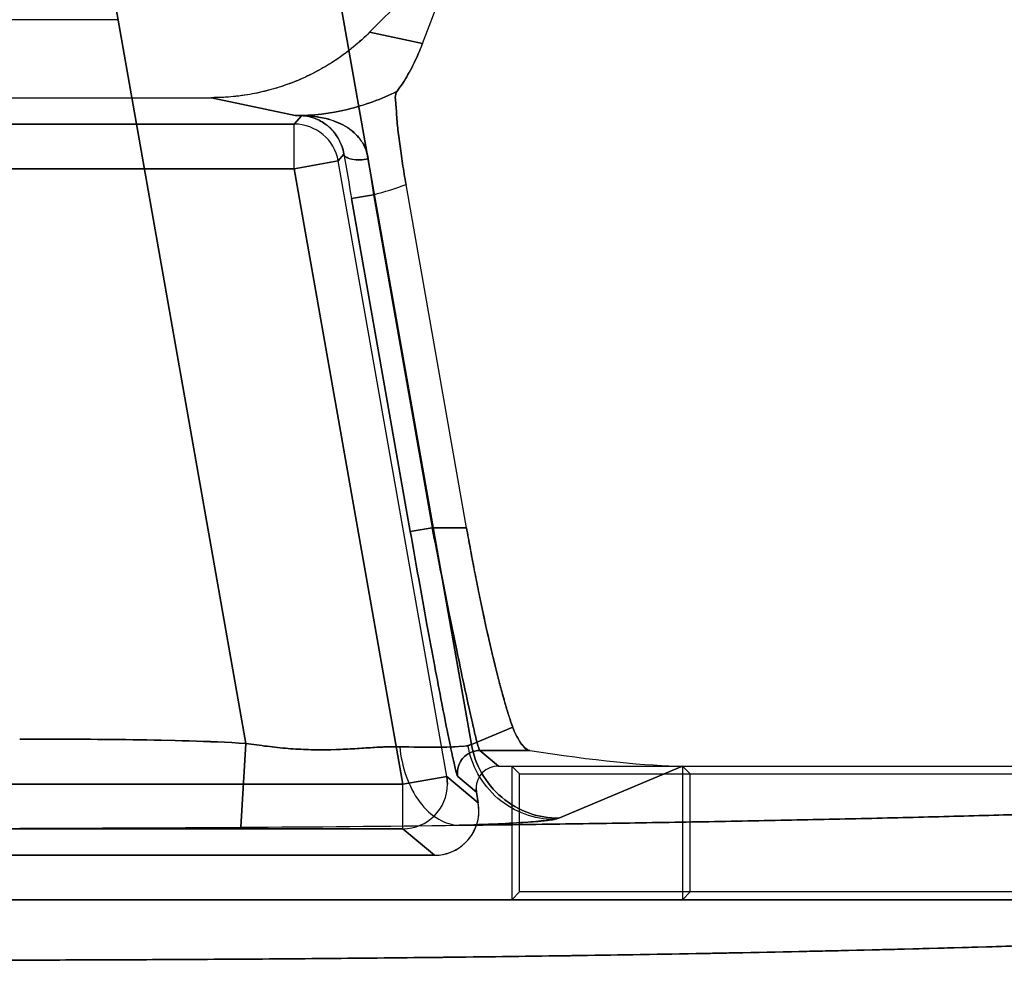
# Model space of a CAD drawing. Header units: millimetres. Extents: x 0 to 297, y 0 to 210.
# Tile 234 of 256: x 58.379 to 58.512, y 159.627 to 159.757. Entities that reach past the tile are written whole.
import ezdxf

# ---------------------------------------------------------------- set-up
doc = ezdxf.new("R2010")
doc.units = ezdxf.units.MM
doc.header["$LTSCALE"] = 16.335
doc.layers.get('0').update_dxf_attribs({"linetype": 'CONTINUOUS'})
for name, color, linetype in [('AXES_REF', 7, 'CONTINUOUS'), ('INTFCLR_1', 7, 'CONTINUOUS'), ('INTFCLR_72935', 7, 'CONTINUOUS')]:
    doc.layers.add(name, color=color, linetype=linetype)

msp = doc.modelspace()

# ---------------------------------------------------------------- linework, layer by layer
at = {"color": 7, "linetype": 'Continuous'}
for radius in [5.8174969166, 5.817, 5.7797484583]:
    msp.add_circle((57.454730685, 154.8339782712), radius, dxfattribs=at)
msp.add_arc((57.454730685, 154.8339782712), 5.76, 278.2771290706, 261.7228709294, dxfattribs=at)
at = {"layer": 'AXES_REF', "color": 9, "linetype": 'Continuous'}
msp.add_circle((57.454730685, 154.8339782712), 5.3067073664, dxfattribs=at)
at = {"layer": 'INTFCLR_1', "color": 6, "linetype": 'Continuous'}
for p, q in [((58.4390249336, 159.7678960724), (58.4266042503, 159.7554753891)), ((58.4337207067, 159.7539500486), (58.4390249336, 159.7678960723)), ((58.3927148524, 159.7571688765), (58.34108201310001, 159.7571688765)), ((58.3284819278, 159.7466688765), (58.4053149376, 159.7466688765)), ((58.43965159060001, 159.6887680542), (58.4315022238, 159.7349854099)), ((58.4439343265, 159.6566688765), (58.5969657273, 159.6566688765)), ((58.46871711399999, 159.6566688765), (58.46871711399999, 159.6386579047)), ((58.46871711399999, 159.6566688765), (58.4697750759, 159.6556109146)), ((58.4697750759, 159.6397158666), (58.4697750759, 159.6556109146)), ((58.4697750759, 159.6556109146), (58.5965872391, 159.6556109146)), ((58.4409347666, 159.6536695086), (58.4409803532, 159.6531484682)), ((58.44123598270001, 159.6516987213), (58.4409803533, 159.6531484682)), ((58.4413271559, 159.6506566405), (58.44123598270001, 159.6516987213)), ((58.29846882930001, 159.6446579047), (58.4353280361, 159.6446579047)), ((58.5904517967, 159.6386579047), (58.1433450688, 159.6386579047)), ((58.46871711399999, 159.6386579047), (58.4697750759, 159.6397158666)), ((58.5908407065, 159.6397158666), (58.4697750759, 159.6397158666))]:
    msp.add_line(p, q, dxfattribs=at)
at = {"layer": 'INTFCLR_1', "color": 9, "linetype": 'Continuous'}
for p, q in [((58.4403055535, 159.6595582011), (58.42137279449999, 159.7669312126)), ((58.3919409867, 159.7617415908), (58.4099300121, 159.659720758)), ((58.4337207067, 159.7539500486), (58.4266042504, 159.7554753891)), ((58.4053149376, 159.7466688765), (58.4165702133, 159.744256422)), ((58.4174228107, 159.7442453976), (58.4164669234, 159.7431062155)), ((58.4165702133, 159.744256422), (58.4174228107, 159.7442453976)), ((58.4164669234, 159.7431062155), (58.317329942, 159.7431062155)), ((58.4164669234, 159.7371071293), (58.4164669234, 159.7431062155)), ((58.4164669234, 159.7371071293), (58.42237487, 159.7381488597)), ((58.4231428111, 159.7390640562), (58.42237487, 159.7381488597)), ((58.4369901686, 159.6552613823), (58.42237487, 159.7381488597)), ((58.4164669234, 159.7371071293), (58.317329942, 159.7371071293)), ((58.4164669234, 159.7371071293), (58.431082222, 159.6542196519)), ((58.4241757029, 159.733078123), (58.42712967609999, 159.7335989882)), ((58.43208060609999, 159.688247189), (58.4241757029, 159.733078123)), ((58.42712967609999, 159.7335989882), (58.4350345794, 159.6887680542)), ((58.4350345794, 159.6887680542), (58.43208060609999, 159.688247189)), ((58.4350345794, 159.6887680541), (58.43965159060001, 159.6887680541)), ((58.4403055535, 159.659558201), (58.4458662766, 159.6619068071)), ((58.4099300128, 159.6597207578), (58.4092554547, 159.6484276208)), ((58.4414271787, 159.6587726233), (58.4481698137, 159.6587726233)), ((58.4414271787, 159.6587726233), (58.4439343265, 159.6566688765)), ((58.46871711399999, 159.6566688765), (58.4520782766, 159.6496413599)), ((58.4369901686, 159.6552613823), (58.431082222, 159.6542196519)), ((58.43708092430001, 159.6542196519), (58.4369901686, 159.6552613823)), ((58.4369901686, 159.6552613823), (58.44123598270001, 159.6516987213)), ((58.4409803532, 159.6531484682), (58.4384732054, 159.655252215)), ((58.431082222, 159.6542196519), (58.3027146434, 159.6542196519)), ((58.431082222, 159.6482205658), (58.431082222, 159.6542196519)), ((58.3027146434, 159.6482205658), (58.431082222, 159.6482205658)), ((58.4353280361, 159.6446579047), (58.431082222, 159.6482205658))]:
    msp.add_line(p, q, dxfattribs=at)
at = {"layer": 'INTFCLR_1', "color": 7, "linetype": 'Continuous'}
for p, q in [((58.4171649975, 159.7442585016), (58.4170843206, 159.7442599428)), ((58.4175163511, 159.7442517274), (58.4174228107, 159.7442453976))]:
    msp.add_line(p, q, dxfattribs=at)
at = {"layer": 'INTFCLR_1', "color": 9, "linetype": 'Continuous'}
for centre, radius, start, end in [((58.4175812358, 159.8526730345), 0.1084213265, 269.465712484, 269.9657113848), ((58.416465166, 159.7371050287), 0.0060011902, 10.016836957, 89.9832218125), ((59.2150057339, 159.8726241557), 0.8030474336, 189.5737255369, 190.0071220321), ((58.7102704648, 159.7780360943), 0.2866066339, 187.9456371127, 188.9194426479), ((58.416569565, 159.7744820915), 0.0422248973, 284.4829175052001, 290.7102271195), ((58.4414400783, 159.6557721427), 0.0030120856, 179.965892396, 189.9398273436), ((58.4310793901, 159.6542220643), 0.0060015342, 270.0270365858, 359.9769692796)]:
    msp.add_arc(centre, radius, start, end, dxfattribs=at)
at = {"layer": 'INTFCLR_1', "color": 6, "linetype": 'Continuous'}
for centre, radius, start, end in [((58.4439328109, 159.6536708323), 0.0029980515, 89.9710365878, 180.0252975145), ((58.4353286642, 159.6506564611), 0.0059985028, 269.9940018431, 0.0017140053), ((58.3672643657, 166.1003912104), 6.4521002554, 270.108558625, 270.372890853), ((58.3703867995, 165.6402150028), 5.9919133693, 270.3716718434, 270.6528985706)]:
    msp.add_arc(centre, radius, start, end, dxfattribs=at)
msp.add_ellipse((58.449796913, 159.6606705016), major_axis=(0.0224244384, -0.0034061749), ratio=0.09365819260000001, start_param=-1.6291866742, end_param=-0.5525328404, dxfattribs=at)
for points, knots in [([(58.4266042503, 159.7554753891), (58.4259099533, 159.7547810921), (58.4244513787, 159.7534588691), (58.4220780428, 159.7516993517), (58.4195402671, 159.7501795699), (58.4168634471, 159.7489138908), (58.4140739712, 159.7479178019), (58.4112003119, 159.7471988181), (58.4082714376, 159.7467651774), (58.4062997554, 159.7466688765), (58.40531493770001, 159.7466688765)], [0, 0, 0, 0, 0.1246455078, 0.2494405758, 0.3744726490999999, 0.4995470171, 0.6247167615, 0.7498785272, 0.8749821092, 1, 1, 1, 1]), ([(58.4337207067, 159.7539500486), (58.433529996, 159.7534486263), (58.4331273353, 159.7524598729), (58.4324728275, 159.7510623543), (58.4315770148, 159.7493935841), (58.43083278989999, 159.7482464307), (58.4302991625, 159.7475369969)], [0, 0, 0, 0, 0.2207628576, 0.4391416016, 0.634689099, 1, 1, 1, 1]), ([(58.4315022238, 159.7349854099), (58.431419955, 159.7354519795), (58.43126053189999, 159.7363827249), (58.4310376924, 159.7377701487), (58.43076858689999, 159.7395511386), (58.4305042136, 159.7416093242), (58.4302283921, 159.7438373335), (58.4302093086, 159.7457070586), (58.4299413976, 159.7470613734), (58.4302991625, 159.7475369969)], [0, 0, 0, 0, 0.112355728, 0.22392476, 0.333311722, 0.5392019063, 0.7180430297, 0.8588558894, 1, 1, 1, 1]), ([(58.4458662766, 159.6619068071), (58.4457086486, 159.662350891), (58.4453875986, 159.6633136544), (58.4449135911, 159.664869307), (58.4444160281, 159.6666302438), (58.4438994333, 159.6685819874), (58.4433682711, 159.6707084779), (58.4428272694, 159.6729914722), (58.4422813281, 159.6754109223), (58.4417352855, 159.6779455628), (58.4411940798, 159.6805726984), (58.4406626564, 159.6832684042), (58.4401459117, 159.68600721), (58.439814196, 159.6878458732), (58.43965159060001, 159.6887680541)], [0, 0, 0, 0, 0.05123304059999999, 0.1103185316, 0.176798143, 0.2501698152, 0.3298152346, 0.4150911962, 0.5052502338, 0.5994718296, 0.6969807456, 0.7968720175, 0.8981918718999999, 1, 1, 1, 1]), ([(58.4481698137, 159.6587726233), (58.4476451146, 159.6588552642), (58.4467395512, 159.6600695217), (58.4461297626, 159.6611644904), (58.4458662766, 159.6619068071)], [0, 0, 0, 0, 0.4027474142, 1, 1, 1, 1]), ([(58.5969657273, 159.6566688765), (58.5973740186, 159.6563342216), (58.5955753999, 159.6551502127), (58.5939581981, 159.6550534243), (58.5918151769, 159.6545764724), (58.58983938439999, 159.6543142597), (58.588044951, 159.6540811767), (58.5860665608, 159.6538577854), (58.5838955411, 159.6536338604), (58.581536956, 159.6534128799), (58.5789918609, 159.6531940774), (58.5762627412, 159.6529779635), (58.5733518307, 159.6527646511), (58.57026171, 159.6525543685), (58.56699498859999, 159.6523472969), (58.5635545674, 159.6521436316), (58.5599433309, 159.65194355), (58.5561645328, 159.6517472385), (58.5522213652, 159.6515548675), (58.54811736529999, 159.6513666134), (58.5438559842, 159.6511826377), (58.5394410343, 159.6510031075), (58.5348762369, 159.6508281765), (58.5301656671, 159.6506580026), (58.5253133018, 159.6504927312), (58.5203234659, 159.650332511), (58.5152003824, 159.6501774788), (58.5099486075, 159.6500277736), (58.5045725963, 159.6498835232), (58.4990771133, 159.6497448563), (58.4934668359, 159.6496118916), (58.48774671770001, 159.6494847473), (58.4819216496, 159.6493635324), (58.4759967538, 159.6492483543), (58.4699771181, 159.6491393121), (58.4638680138, 159.6490365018), (58.45767470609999, 159.6489400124), (58.4514026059, 159.6488499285), (58.445057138, 159.6487663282), (58.440802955, 159.6487152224), (58.4386645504, 159.6486907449)], [0, 0, 0, 0, 0.0099543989, 0.0217397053, 0.0383651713, 0.0484940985, 0.0598270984, 0.072356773, 0.08607405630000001, 0.1009684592, 0.1170281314, 0.1342399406, 0.1525898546, 0.172063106, 0.1926418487, 0.2143106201, 0.2370491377, 0.2608396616, 0.2856596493, 0.3114898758, 0.3383060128, 0.3660870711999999, 0.3948069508, 0.4244430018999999, 0.4549675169, 0.4863562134, 0.5185798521, 0.5516126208, 0.5854239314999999, 0.6199864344, 0.6552684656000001, 0.6912410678, 0.7278716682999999, 0.765129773, 0.8029820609, 0.8413965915, 0.8803394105, 0.9197772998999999, 0.9596755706, 1, 1, 1, 1]), ([(58.5904517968, 159.6386579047), (58.59106249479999, 159.6381381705), (58.58808754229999, 159.6370291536), (58.5861334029, 159.6368010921), (58.5828333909, 159.6362564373), (58.57913644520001, 159.6358597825), (58.5745772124, 159.6354181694), (58.5693116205, 159.6350007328), (58.5632253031, 159.6345827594), (58.55643073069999, 159.6341796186), (58.54894988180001, 159.6337906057), (58.5408104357, 159.6334178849), (58.5320443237, 159.6330628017), (58.52268045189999, 159.6327265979), (58.5127559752, 159.6324105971), (58.5023065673, 159.6321159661), (58.4913778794, 159.6318439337), (58.4800044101, 159.6315952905), (58.4682235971, 159.6313708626), (58.4560809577, 159.6311715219), (58.4436274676, 159.6309980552), (58.4309037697, 159.6308509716), (58.4179492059, 159.6307307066), (58.4048083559, 159.6306376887), (58.39153123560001, 159.6305722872), (58.3781714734, 159.6305347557), (58.3647849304, 159.6305251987), (58.3514188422, 159.6305435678), (58.3381173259, 159.6305897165), (58.3249201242, 159.6306634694), (58.3118729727, 159.6307645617), (58.2990217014, 159.6308926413), (58.286415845, 159.6310472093), (58.2741046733, 159.6312276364), (58.2621342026, 159.6314331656), (58.2505417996, 159.6316630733), (58.2393719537, 159.6319164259), (58.2286632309, 159.6321922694), (58.21845324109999, 159.632489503), (58.20876814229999, 159.6328073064), (58.1996490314, 159.6331443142), (58.19112292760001, 159.6334994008), (58.1832240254, 159.6338710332), (58.17597665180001, 159.6342578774), (58.1694094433, 159.634658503), (58.1635496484, 159.6350696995), (58.15849113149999, 159.6354867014), (58.1543174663, 159.6358870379), (58.1510457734, 159.6362806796), (58.1486306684, 159.6365893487), (58.1463895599, 159.6370585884), (58.14495487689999, 159.6370554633), (58.142957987, 159.6383284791), (58.1433450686, 159.6386579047)], [0, 0, 0, 0, 0.0053634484, 0.0105080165, 0.0174696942, 0.0261292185, 0.0359552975, 0.0479090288, 0.061523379, 0.0767353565, 0.0934392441, 0.111622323, 0.1312314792, 0.1521169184, 0.1742905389, 0.1976424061, 0.222032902, 0.2474069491, 0.2737291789, 0.3008402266, 0.3286309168, 0.35702934, 0.3859452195, 0.4152780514, 0.4449208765, 0.4747470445, 0.504631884, 0.534453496, 0.5641429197, 0.5935963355, 0.6227211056, 0.6514081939, 0.6795531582, 0.7070385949, 0.7337572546, 0.7596264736, 0.7845867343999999, 0.8084831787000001, 0.8312728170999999, 0.8529025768, 0.8732943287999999, 0.8923052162, 0.9099766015, 0.9261822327, 0.9408466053, 0.9539794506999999, 0.9654744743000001, 0.9747786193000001, 0.9820611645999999, 0.9874063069, 0.9913214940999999, 0.99660046, 1, 1, 1, 1])]:
    msp.add_open_spline(points, degree=3, knots=knots, dxfattribs=at)
at = {"layer": 'INTFCLR_1', "color": 9, "linetype": 'Continuous'}
for points, knots in [([(58.4302991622, 159.7475369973), (58.4281884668, 159.7464643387), (58.4236953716, 159.7448112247), (58.4189405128, 159.7442551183), (58.4165702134, 159.7442564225)], [0, 0, 0, 0, 0.4997173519, 1, 1, 1, 1]), ([(58.4231428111, 159.739064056), (58.4232329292, 159.7386499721), (58.4246353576, 159.7381703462), (58.42569349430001, 159.7382838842), (58.4264153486, 159.7384174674)], [0, 0, 0, 0, 0.3659913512, 1, 1, 1, 1]), ([(58.4384732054, 159.655252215), (58.4384141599, 159.6553017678), (58.4383596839, 159.6555777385), (58.4381938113, 159.6560720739), (58.4380103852, 159.6569083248), (58.4377567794, 159.6580193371), (58.4374620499, 159.6594228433), (58.4369708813, 159.6618174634), (58.4362666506, 159.6654043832), (58.43533146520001, 159.670318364), (58.4342952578, 159.6759062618), (58.4331966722, 159.68195766), (58.4324549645, 159.6861241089), (58.43208060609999, 159.688247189)], [0, 0, 0, 0, 0.0068784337, 0.0229525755, 0.0481731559, 0.08230544, 0.1250479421, 0.1759883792, 0.3005048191, 0.4511839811, 0.6223682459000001, 0.8076269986, 1, 1, 1, 1]), ([(58.4350345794, 159.6887680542), (58.4354089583, 159.6868378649), (58.4361507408, 159.6830499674), (58.4372492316, 159.6775485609), (58.4382857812, 159.6724689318), (58.4392199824, 159.6680005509), (58.43992667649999, 159.6647423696), (58.44041382, 159.662561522), (58.4407773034, 159.6610443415), (58.4410389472, 159.6598383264), (58.4413113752, 159.6590681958), (58.441370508, 159.6588158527), (58.4414271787, 159.6587726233)], [0, 0, 0, 0, 0.1922526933, 0.3774190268, 0.5485428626, 0.6991966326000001, 0.8237239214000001, 0.8746840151, 0.9174555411, 0.9768932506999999, 0.9930305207, 1, 1, 1, 1]), ([(58.4099300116, 159.659720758), (58.407399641, 159.6598719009), (58.40232739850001, 159.6600853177), (58.3947153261, 159.6602370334), (58.38710260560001, 159.6602908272), (58.3820270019, 159.6602952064), (58.3794891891, 159.6602952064)], [0, 0, 0, 0, 0.2499999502, 0.4999999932, 0.7500000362, 1, 1, 1, 1]), ([(58.4306552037, 159.6592711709), (58.4299252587, 159.6592799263), (58.42841948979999, 159.6592567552), (58.4260971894, 159.6591014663), (58.42363590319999, 159.6589430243), (58.4210491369, 159.6588441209), (58.4183612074, 159.6588613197), (58.415599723, 159.6590188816), (58.4132607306, 159.6592636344), (58.4113636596, 159.6595104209), (58.4104074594, 159.6596475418), (58.4099300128, 159.6597207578)], [0, 0, 0, 0, 0.1053821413, 0.2172606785, 0.3359554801, 0.4614327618, 0.5908718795, 0.7238346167, 0.8605590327, 0.9302703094, 1, 1, 1, 1]), ([(58.4306552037, 159.6592711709), (58.43191249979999, 159.6592402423), (58.4341412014, 159.6592112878), (58.43705167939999, 159.6592043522), (58.4389867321, 159.6593392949), (58.4400138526, 159.6594046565), (58.4403055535, 159.6595582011)], [0, 0, 0, 0, 0.3900097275, 0.6925847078, 0.8977761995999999, 1, 1, 1, 1]), ([(58.4306552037, 159.6592711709), (58.4307856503, 159.6579309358), (58.4313462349, 159.6552929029), (58.43309180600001, 159.6518378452), (58.4356169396, 159.649394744), (58.4377135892, 159.6487270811), (58.4386645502, 159.6486907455)], [0, 0, 0, 0, 0.2822889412, 0.5592756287, 0.8004990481, 1, 1, 1, 1]), ([(58.4414271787, 159.6587726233), (58.4405821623, 159.6587723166), (58.43897625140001, 159.6580357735), (58.4384281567, 159.6564574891), (58.4384279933, 159.6557739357)], [0, 0, 0, 0, 0.5528150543, 1, 1, 1, 1]), ([(58.4403055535, 159.6595582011), (58.4405412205, 159.658235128), (58.441496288, 159.6555663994), (58.4442331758, 159.6522630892), (58.4479500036, 159.6501281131), (58.4507381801, 159.6496452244), (58.4520782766, 159.6496413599)], [0, 0, 0, 0, 0.2425308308, 0.5004896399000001, 0.758154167, 1, 1, 1, 1]), ([(58.4520782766, 159.6496413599), (58.4516531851, 159.6494618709), (58.450246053, 159.6493334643), (58.4475383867, 159.6490594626), (58.44350570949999, 159.6488683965), (58.4404090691, 159.6487463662), (58.4386645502, 159.6486907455)], [0, 0, 0, 0, 0.1028334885, 0.3086058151, 0.6110232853, 1, 1, 1, 1])]:
    msp.add_open_spline(points, degree=3, knots=knots, dxfattribs=at)
at = {"layer": 'INTFCLR_1', "color": 7, "linetype": 'Continuous'}
for points, knots in [([(58.4170843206, 159.7442599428), (58.4173721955, 159.7442657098), (58.418258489, 159.7442403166), (58.4198340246, 159.7440994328), (58.42154125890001, 159.7436749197), (58.42302917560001, 159.7430341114), (58.42421266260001, 159.7422740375), (58.4252523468, 159.7412583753), (58.4260549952, 159.739958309), (58.4263417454, 159.7389469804), (58.4264153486, 159.7384174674)], [0, 0, 0, 0, 0.0717621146, 0.2208443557, 0.3935329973, 0.5075286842, 0.6233229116, 0.7421390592, 0.8667594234, 1, 1, 1, 1]), ([(58.4231428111, 159.739064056), (58.4230700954, 159.7395047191), (58.4227891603, 159.7405225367), (58.4219967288, 159.741905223), (58.4207516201, 159.7431408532), (58.4191418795, 159.7440254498), (58.4178420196, 159.7442686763), (58.4171649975, 159.7442585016)], [0, 0, 0, 0, 0.1561978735, 0.3662342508, 0.549499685, 0.7631974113, 1, 1, 1, 1])]:
    msp.add_open_spline(points, degree=3, knots=knots, dxfattribs=at)
at = {"layer": 'INTFCLR_72935', "color": 6, "linetype": 'Continuous'}
for p, q in [((58.4266011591, 159.7554753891), (58.4390244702, 159.7678987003)), ((58.4337191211, 159.7539497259), (58.4390244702, 159.7678987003)), ((58.3927148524, 159.7571688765), (58.341082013, 159.7571688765)), ((58.3284850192, 159.7466688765), (58.4053118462, 159.7466688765)), ((58.43965159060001, 159.6887680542), (58.4315020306, 159.7349865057)), ((58.4439343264, 159.6566688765), (58.5969657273, 159.6566688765)), ((58.4457403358, 159.6566688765), (58.4457403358, 159.6386579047)), ((58.4457403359, 159.6566688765), (58.44679829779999, 159.6556109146)), ((58.44679829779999, 159.639715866), (58.44679829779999, 159.6556109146)), ((58.44679829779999, 159.6556109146), (58.59658723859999, 159.6556109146)), ((58.4409803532, 159.6531484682), (58.4409347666, 159.6536695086)), ((58.4409803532, 159.6531484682), (58.44123598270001, 159.6516987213)), ((58.4353280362, 159.6446579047), (58.29846882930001, 159.6446579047)), ((58.1433450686, 159.6386579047), (58.5904517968, 159.6386579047)), ((58.4457403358, 159.6386579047), (58.44679829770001, 159.6397158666)), ((58.5908407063, 159.639715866), (58.44679829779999, 159.639715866))]:
    msp.add_line(p, q, dxfattribs=at)
at = {"layer": 'INTFCLR_72935', "color": 9, "linetype": 'Continuous'}
for p, q in [((58.42137279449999, 159.7669312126), (58.4403055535, 159.6595582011)), ((58.4099300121, 159.659720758), (58.3919409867, 159.7617415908)), ((58.42660115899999, 159.7554753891), (58.4337191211, 159.7539497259)), ((58.41656712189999, 159.744256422), (58.4053118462, 159.7466688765)), ((58.4164669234, 159.7431062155), (58.4174227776, 159.7442453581)), ((58.4174227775, 159.7442453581), (58.416567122, 159.744256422)), ((58.317329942, 159.7431062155), (58.4164669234, 159.7431062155)), ((58.4164669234, 159.7371071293), (58.4164669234, 159.7431062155)), ((58.42237487, 159.7381488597), (58.4164669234, 159.7371071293)), ((58.42237487, 159.7381488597), (58.4231428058, 159.7390640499)), ((58.4369901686, 159.6552613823), (58.42237487, 159.7381488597)), ((58.317329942, 159.7371071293), (58.4164669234, 159.7371071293)), ((58.431082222, 159.6542196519), (58.4164669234, 159.7371071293)), ((58.42712954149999, 159.7335997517), (58.4241755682, 159.7330788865)), ((58.4241755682, 159.7330788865), (58.43208060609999, 159.688247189)), ((58.42712954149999, 159.7335997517), (58.4350345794, 159.6887680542)), ((58.43208060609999, 159.688247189), (58.4350345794, 159.6887680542)), ((58.43965159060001, 159.6887680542), (58.4350345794, 159.6887680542)), ((58.4458662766, 159.6619068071), (58.4403055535, 159.659558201)), ((58.4092554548, 159.6484276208), (58.4099300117, 159.6597207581)), ((58.4403055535, 159.659558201), (58.4398462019, 159.6594298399)), ((58.4481698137, 159.6587726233), (58.4414271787, 159.6587726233)), ((58.4439343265, 159.6566688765), (58.4414271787, 159.6587726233)), ((58.4520782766, 159.6496413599), (58.46871711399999, 159.6566688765)), ((58.431082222, 159.6542196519), (58.4369901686, 159.6552613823)), ((58.4369901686, 159.6552613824), (58.43708092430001, 159.6542196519)), ((58.44123598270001, 159.6516987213), (58.4369901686, 159.6552613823)), ((58.4384732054, 159.655252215), (58.4409803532, 159.6531484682)), ((58.3027146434, 159.6542196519), (58.431082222, 159.6542196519)), ((58.431082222, 159.6482205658), (58.431082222, 159.6542196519)), ((58.4514319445, 159.649480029), (58.4520782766, 159.6496413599)), ((58.431082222, 159.6482205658), (58.3027146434, 159.6482205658)), ((58.431082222, 159.6482205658), (58.4353280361, 159.6446579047))]:
    msp.add_line(p, q, dxfattribs=at)
at = {"layer": 'INTFCLR_72935', "color": 7, "linetype": 'Continuous'}
for p, q in [((58.4170845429, 159.744259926), (58.4171649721, 159.7442584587)), ((58.4174227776, 159.7442453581), (58.41751665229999, 159.7442517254))]:
    msp.add_line(p, q, dxfattribs=at)
at = {"layer": 'INTFCLR_72935', "color": 9, "linetype": 'Continuous'}
for centre, radius, start, end in [((58.4175781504, 159.852674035), 0.108422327, 269.4657142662, 269.9675013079), ((58.4164651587, 159.7371050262), 0.006001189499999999, 10.0168482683, 89.983151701), ((59.215203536, 159.8726602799), 0.8032485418, 189.57392017, 190.0071525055), ((58.7101821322, 159.7780178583), 0.2865165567, 187.9444332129, 188.9184237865), ((58.4165664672, 159.7744820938), 0.0422249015, 284.4870687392, 290.714438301), ((58.4414400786, 159.6557721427), 0.0030120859, 179.9658929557, 189.9398274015), ((58.4310793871, 159.6542220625), 0.006001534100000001, 270.0270646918, 359.9769862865)]:
    msp.add_arc(centre, radius, start, end, dxfattribs=at)
at = {"layer": 'INTFCLR_72935', "color": 6, "linetype": 'Continuous'}
for centre, radius, start, end in [((58.4439328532, 159.653670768), 0.0029980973, 89.9718453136, 180.0240673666), ((58.3672660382, 166.1000118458), 6.4517208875, 270.1085501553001, 270.3728979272), ((58.37050401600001, 165.6270298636), 5.9787277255, 270.3713682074, 270.6532151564)]:
    msp.add_arc(centre, radius, start, end, dxfattribs=at)
for centre, major_axis, ratio, start_param, end_param in [((58.449796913, 159.6606705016), (0.0224244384, -0.0034061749), 0.09365819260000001, -1.6291866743, -0.5525328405), ((58.4353258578, 159.6506588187), (0.004597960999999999, -0.0038581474), 0.9996314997, -0.8724831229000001, 0.8724831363)]:
    msp.add_ellipse(centre, major_axis=major_axis, ratio=ratio, start_param=start_param, end_param=end_param, dxfattribs=at)
for points, knots in [([(58.4266011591, 159.7554753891), (58.4259774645, 159.7548516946), (58.424676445, 159.7536607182), (58.4225739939, 159.7520517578), (58.4203354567, 159.7506320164), (58.417978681, 159.7494141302), (58.4155334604, 159.7484121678), (58.4130334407, 159.7476346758), (58.4104991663, 159.747080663), (58.4079233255, 159.7467444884), (58.4061884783, 159.7466688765), (58.4053118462, 159.7466688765)], [0, 0, 0, 0, 0.111960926, 0.2235464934, 0.3356438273, 0.4479966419, 0.5598491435, 0.6706416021, 0.7799103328, 0.8887251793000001, 1, 1, 1, 1]), ([(58.4302989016, 159.7475384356), (58.4308331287, 159.7482488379), (58.4315779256, 159.7493973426), (58.4324753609, 159.7510700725), (58.4331285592, 159.7524661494), (58.43353018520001, 159.7534529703), (58.4337191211, 159.753949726)], [0, 0, 0, 0, 0.3658885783, 0.5616174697, 0.7812254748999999, 1, 1, 1, 1]), ([(58.4302989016, 159.7475384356), (58.4299440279, 159.747066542), (58.4302077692, 159.7457224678), (58.4302262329, 159.7438618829), (58.4305009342, 159.7416355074), (58.4307654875, 159.7395723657), (58.431035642, 159.7377830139), (58.4312594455, 159.7363890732), (58.43141950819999, 159.7354545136), (58.4315020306, 159.7349865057)], [0, 0, 0, 0, 0.1400201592, 0.2798844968, 0.4584755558, 0.6651372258, 0.7751660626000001, 0.8873018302, 1, 1, 1, 1]), ([(58.43965159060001, 159.6887680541), (58.4398107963, 159.6878651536), (58.4401328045, 159.6860795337), (58.4406345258, 159.6834156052), (58.4411463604, 159.6808112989), (58.4416683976, 159.6782654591), (58.4421993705, 159.6757847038), (58.4427423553, 159.6733599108), (58.4432925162, 159.6710201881), (58.44384055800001, 159.6688105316), (58.4443747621, 159.6667803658), (58.4448892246, 159.6649514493), (58.44537572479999, 159.6633500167), (58.4457052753, 159.6623603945), (58.4458662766, 159.6619068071)], [0, 0, 0, 0, 0.09967960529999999, 0.1972654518, 0.2947171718, 0.388238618, 0.4798105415, 0.5705353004, 0.6583916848, 0.7411223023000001, 0.8180455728, 0.8866202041, 0.9476705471, 1, 1, 1, 1]), ([(58.4458662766, 159.6619068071), (58.4460444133, 159.6614049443), (58.446607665, 159.6602940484), (58.4473975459, 159.6588942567), (58.4481698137, 159.6587726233)], [0, 0, 0, 0, 0.4051805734, 1, 1, 1, 1]), ([(58.4386645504, 159.6486907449), (58.44080295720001, 159.6487152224), (58.4450571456, 159.6487663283), (58.4514026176, 159.6488499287), (58.4576747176, 159.6489400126), (58.46386802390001, 159.649036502), (58.4699771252, 159.6491393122), (58.4759967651, 159.6492483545), (58.4819216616, 159.6493635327), (58.4877467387, 159.6494847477), (58.493466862, 159.6496118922), (58.4990771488, 159.6497448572), (58.5045726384, 159.6498835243), (58.5099486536, 159.6500277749), (58.5152004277, 159.6501774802), (58.5203235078, 159.6503325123), (58.5253133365, 159.6504927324), (58.53016569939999, 159.6506580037), (58.5348762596, 159.6508281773), (58.5394410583, 159.6510031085), (58.54385599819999, 159.6511826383), (58.548117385, 159.6513666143), (58.5522213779, 159.6515548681), (58.556164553, 159.6517472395), (58.5599433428, 159.6519435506), (58.56355458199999, 159.6521436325), (58.56699499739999, 159.6523472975), (58.5702617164, 159.6525543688), (58.5733518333, 159.6527646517), (58.5762627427, 159.6529779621), (58.5789918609, 159.6531940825), (58.5815369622, 159.6534128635), (58.58389551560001, 159.6536339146), (58.5860666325, 159.6538576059), (58.5880447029, 159.6540817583), (58.589840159, 159.6543123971), (58.5914129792, 159.6545292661), (58.5932385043, 159.6548586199), (58.5947001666, 159.6549932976), (58.5975690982, 159.6561743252), (58.5969657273, 159.6566688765)], [0, 0, 0, 0, 0.0403459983, 0.0802656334, 0.1197245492, 0.158688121, 0.1971232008, 0.2349956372, 0.2722737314, 0.3089238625, 0.3449157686, 0.3802166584, 0.4147976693, 0.4486270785, 0.4816774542, 0.5139182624, 0.5453237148, 0.5758644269, 0.6055163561, 0.6342514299, 0.6620474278, 0.6888777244, 0.7147218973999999, 0.7395550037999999, 0.7633583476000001, 0.7861088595, 0.8077892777, 0.8283789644, 0.84786253, 0.866222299, 0.8834432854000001, 0.8995115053, 0.9144138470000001, 0.9281384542, 0.9406748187, 0.9520138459, 0.9621482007, 0.9710725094, 0.985281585, 1, 1, 1, 1]), ([(58.1433450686, 159.6386579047), (58.142734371, 159.6381381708), (58.1457093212, 159.6370291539), (58.1476634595, 159.6368010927), (58.1509634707, 159.6362564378), (58.1546604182, 159.6358597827), (58.1592196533, 159.6354181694), (58.1644852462, 159.6350007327), (58.1705715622, 159.6345827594), (58.1773661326, 159.6341796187), (58.1848469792, 159.633790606), (58.1929864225, 159.6334178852), (58.2017525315, 159.6330628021), (58.2111164, 159.6327265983), (58.2210408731, 159.6324105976), (58.2314902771, 159.6321159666), (58.24241896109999, 159.6318439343), (58.2537924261, 159.6315952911), (58.265573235, 159.6313708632), (58.2777158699, 159.6311715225), (58.29016935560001, 159.6309980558), (58.3028930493, 159.6308509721), (58.3158476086, 159.630730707), (58.3289884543, 159.630637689), (58.3422655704, 159.6305722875), (58.3556253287, 159.6305347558), (58.3690118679, 159.6305251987), (58.3823779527, 159.6305435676), (58.3956794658, 159.6305897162), (58.4088766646, 159.6306634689), (58.4219238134, 159.630764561), (58.4347750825, 159.6308926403), (58.4473809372, 159.6310472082), (58.45969210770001, 159.6312276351), (58.4716625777, 159.631433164), (58.4832549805, 159.6316630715), (58.49442482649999, 159.6319164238), (58.50513354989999, 159.6321922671), (58.51534354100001, 159.6324895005), (58.5250286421, 159.6328073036), (58.5341477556, 159.6331443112), (58.5426738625, 159.6334993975), (58.5505727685, 159.6338710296), (58.5578201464, 159.6342578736), (58.5643873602, 159.6346584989), (58.5702471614, 159.6350696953), (58.5753056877, 159.6354866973), (58.5794793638, 159.6358870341), (58.5827510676, 159.6362806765), (58.58516618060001, 159.6365893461), (58.5874072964, 159.6370585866), (58.5888419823, 159.6370554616), (58.5908388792, 159.6383284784), (58.5904517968, 159.6386579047)], [0, 0, 0, 0, 0.0053634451, 0.0105080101, 0.0174696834, 0.0261292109, 0.0359553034, 0.0479090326, 0.0615233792, 0.0767353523, 0.0934392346, 0.1116223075, 0.1312314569, 0.1521168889, 0.1742905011, 0.1976423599, 0.2220328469, 0.2474068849, 0.2737291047, 0.3008401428, 0.3286308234, 0.3570292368, 0.3859451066, 0.4152779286, 0.4449207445, 0.4747469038, 0.504631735, 0.5344533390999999, 0.564142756, 0.5935961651, 0.6227209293, 0.6514080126, 0.679552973, 0.7070384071, 0.7337570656, 0.7596262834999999, 0.7845865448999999, 0.8084829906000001, 0.8312726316, 0.8529023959, 0.8732941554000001, 0.8923050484, 0.9099764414, 0.9261820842, 0.9408464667, 0.9539793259, 0.9654743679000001, 0.9747785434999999, 0.9820611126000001, 0.9874062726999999, 0.9913214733, 0.9966004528, 1, 1, 1, 1])]:
    msp.add_open_spline(points, degree=3, knots=knots, dxfattribs=at)
at = {"layer": 'INTFCLR_72935', "color": 9, "linetype": 'Continuous'}
for points, knots in [([(58.416567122, 159.7442564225), (58.4189379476, 159.744255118), (58.4236938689, 159.7448114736), (58.428187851, 159.7464653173), (58.4302989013, 159.747538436)], [0, 0, 0, 0, 0.5002827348, 1, 1, 1, 1]), ([(58.4264153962, 159.7384176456), (58.4260460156, 159.7383492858), (58.4251546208, 159.7382660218), (58.4240148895, 159.7383013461), (58.4232030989, 159.7387870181), (58.4231428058, 159.7390640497)], [0, 0, 0, 0, 0.3213415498, 0.7574737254, 1, 1, 1, 1]), ([(58.43208060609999, 159.688247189), (58.4324549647, 159.6861241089), (58.4331966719, 159.6819576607), (58.434295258, 159.6759062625), (58.4353314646, 159.6703183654), (58.4362666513, 159.6654043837), (58.43697088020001, 159.6618174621), (58.4374620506, 159.6594228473), (58.4377567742, 159.6580193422), (58.4380103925, 159.6569083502), (58.4381937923, 159.6560720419), (58.4383597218, 159.655577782), (58.438414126, 159.6553017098), (58.4384732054, 159.655252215)], [0, 0, 0, 0, 0.1923729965, 0.3776316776, 0.5488160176, 0.6994950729, 0.8240116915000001, 0.8749520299, 0.9176942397, 0.9518262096, 0.9770471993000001, 0.9931225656, 1, 1, 1, 1]), ([(58.4414271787, 159.6587726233), (58.441370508, 159.6588158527), (58.4413113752, 159.6590681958), (58.4410389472, 159.6598383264), (58.4407773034, 159.6610443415), (58.44041382, 159.662561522), (58.43992667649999, 159.6647423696), (58.4392199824, 159.6680005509), (58.4382857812, 159.6724689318), (58.4372492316, 159.6775485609), (58.4361507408, 159.6830499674), (58.4354089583, 159.6868378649), (58.4350345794, 159.6887680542)], [0, 0, 0, 0, 0.0069694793, 0.0231067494, 0.08254445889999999, 0.1253159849, 0.1762760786, 0.3008033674, 0.4514571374, 0.6225809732, 0.8077473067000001, 1, 1, 1, 1]), ([(58.3794891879, 159.6602952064), (58.3820282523, 159.6602954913), (58.387106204, 159.6602913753), (58.3947206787, 159.6602355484), (58.40233087, 159.6600909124), (58.4073977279, 159.6598618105), (58.4099300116, 159.6597207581)], [0, 0, 0, 0, 0.2500000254, 0.5000000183, 0.7500000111, 1, 1, 1, 1]), ([(58.4099300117, 159.6597207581), (58.4104080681, 159.659647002), (58.4113633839, 159.65951028), (58.4132572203, 159.6592645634), (58.4155923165, 159.6590197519), (58.41835431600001, 159.6588595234), (58.4210432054, 159.6588492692), (58.4236309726, 159.6589391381), (58.426819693, 159.6591551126), (58.4291480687, 159.6592801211), (58.4306552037, 159.6592711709)], [0, 0, 0, 0, 0.0698323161, 0.1393129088, 0.2756969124, 0.4087010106, 0.5385346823, 0.6637476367, 0.7824150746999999, 1, 1, 1, 1]), ([(58.4398462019, 159.6594298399), (58.43876845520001, 159.6592398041), (58.4367739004, 159.6592295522), (58.4337130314, 159.6592046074), (58.4317404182, 159.659245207), (58.4306552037, 159.6592711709)], [0, 0, 0, 0, 0.3569481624, 0.6459376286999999, 1, 1, 1, 1]), ([(58.4306552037, 159.6592711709), (58.4307856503, 159.6579309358), (58.4313462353, 159.6552929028), (58.4330918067, 159.6518378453), (58.43561694, 159.6493947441), (58.4377135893, 159.6487270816), (58.43866455, 159.648690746)], [0, 0, 0, 0, 0.2822889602, 0.5592756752, 0.8004991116, 1, 1, 1, 1]), ([(58.4384279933, 159.6557739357), (58.4384281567, 159.6564574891), (58.43897625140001, 159.6580357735), (58.4405821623, 159.6587723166), (58.4414271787, 159.6587726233)], [0, 0, 0, 0, 0.4471849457, 1, 1, 1, 1]), ([(58.4514319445, 159.649480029), (58.4501123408, 159.6494891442), (58.4473621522, 159.6499851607), (58.4437056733, 159.6521367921), (58.4410176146, 159.6554454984), (58.4400792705, 159.6581080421), (58.4398462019, 159.6594298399)], [0, 0, 0, 0, 0.2401135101, 0.4970672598, 0.7557827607, 1, 1, 1, 1]), ([(58.4520782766, 159.6496413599), (58.4507381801, 159.6496452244), (58.4479500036, 159.6501281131), (58.4442331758, 159.6522630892), (58.441496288, 159.6555663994), (58.4405412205, 159.658235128), (58.4403055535, 159.659558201)], [0, 0, 0, 0, 0.2418458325, 0.4995103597, 0.7574691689, 1, 1, 1, 1]), ([(58.4386645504, 159.6486907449), (58.4401700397, 159.6487387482), (58.4429059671, 159.6488386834), (58.4465670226, 159.6490194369), (58.4493185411, 159.6492176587), (58.4508403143, 159.6493757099), (58.4514319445, 159.649480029)], [0, 0, 0, 0, 0.3531130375, 0.6418318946, 0.8591638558, 1, 1, 1, 1])]:
    msp.add_open_spline(points, degree=3, knots=knots, dxfattribs=at)
at = {"layer": 'INTFCLR_72935', "color": 7, "linetype": 'Continuous'}
for points, knots in [([(58.4264153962, 159.7384176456), (58.4263420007, 159.7389457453), (58.4260562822, 159.7399549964), (58.4252574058, 159.7412517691), (58.424220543, 159.7422681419), (58.4230370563, 159.7430303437), (58.421759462, 159.7435826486), (58.4197939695, 159.7441335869), (58.4182020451, 159.7442823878), (58.4170845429, 159.744259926)], [0, 0, 0, 0, 0.1329296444, 0.2574108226, 0.3756389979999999, 0.4919147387, 0.6064604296, 0.7213316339, 1, 1, 1, 1]), ([(58.4171649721, 159.7442584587), (58.4178422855, 159.7442686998), (58.419145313, 159.7440213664), (58.4216501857, 159.7426616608), (58.4228932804, 159.7405801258), (58.4231428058, 159.7390640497)], [0, 0, 0, 0, 0.2396284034, 0.4564694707, 1, 1, 1, 1])]:
    msp.add_open_spline(points, degree=3, knots=knots, dxfattribs=at)

doc.saveas('drawing.dxf')
